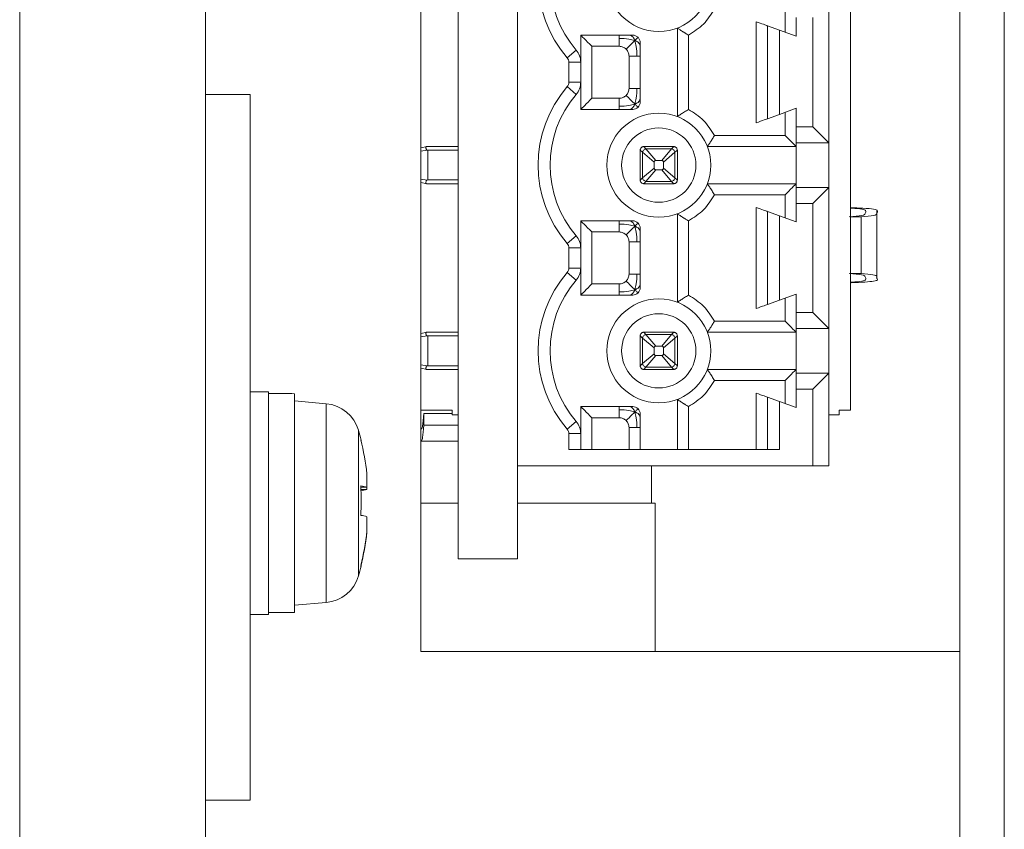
# Model space of a CAD drawing. Header units: millimetres. Extents: x 0 to 594, y 0 to 420.
# Tile 2 of 14: x 144 to 171, y 220 to 242. Entities that reach past the tile are written whole.
import ezdxf

# ---------------------------------------------------------------- set-up
doc = ezdxf.new("R2010")
doc.units = ezdxf.units.MM

msp = doc.modelspace()

# ---------------------------------------------------------------- linework, layer by layer
at = {"color": 7, "linetype": 'Continuous', "lineweight": 15}
for p, q in [((170.6977, 271.9678), (170.6977, 193.9678)), ((154.9977, 261.9678), (154.9977, 224.9678)), ((166.5565, 261.9678), (166.5565, 231.4678)), ((169.4977, 224.9678), (169.4977, 261.9678)), ((155.9977, 259.9678), (155.9977, 227.4678)), ((157.5977, 229.9678), (157.5977, 256.1678)), ((144.1977, 254.9678), (144.1977, 218.5678)), ((149.1977, 254.9678), (149.1977, 218.5678)), ((164.7977, 241.647), (164.7977, 242.2678)), ((165.9727, 242.4678), (165.9727, 238.6678)), ((165.0977, 242.0391), (165.0977, 241.5378)), ((165.5439, 242.0391), (165.5439, 239.0965)), ((161.8977, 239.3754), (161.8977, 241.7601)), ((164.0227, 239.2065), (164.0227, 241.929)), ((164.3227, 241.8198), (164.3227, 239.3157)), ((164.6442, 241.7028), (164.3227, 241.8198)), ((164.6442, 241.7028), (164.6442, 239.4327)), ((165.0977, 241.5378), (164.6442, 241.7028)), ((159.2977, 241.5678), (160.6977, 241.5678)), ((159.2977, 240.8383), (159.2977, 241.5678)), ((160.331, 241.4799), (160.331, 241.2678)), ((162.1977, 241.5678), (162.1977, 239.5678)), ((159.1772, 241.1638), (158.9331, 240.9545)), ((160.331, 241.2678), (159.5977, 241.2678)), ((159.5977, 241.2678), (159.5977, 239.8678)), ((160.8977, 241.3678), (160.8977, 239.7678)), ((160.5977, 240.1344), (160.5977, 241.0011)), ((160.5977, 241.0011), (160.8098, 241.0011)), ((160.8098, 241.0011), (160.8977, 241.0011)), ((158.9761, 240.2973), (158.9761, 240.8383)), ((158.9761, 240.8383), (159.2977, 240.8383)), ((159.2977, 240.2973), (159.2977, 240.8383)), ((158.9331, 240.1811), (159.1772, 239.9718)), ((158.9761, 240.2973), (159.2977, 240.2973)), ((159.2977, 239.5678), (159.2977, 240.2973)), ((160.8098, 240.1344), (160.5977, 240.1344)), ((150.3977, 239.9678), (149.1977, 239.9678)), ((150.3977, 239.9678), (150.3977, 230.1667)), ((159.5977, 239.8678), (160.331, 239.8678)), ((160.331, 239.8678), (160.331, 239.6556)), ((160.6977, 239.5678), (159.2977, 239.5678)), ((164.6442, 239.4327), (165.0977, 239.5978)), ((165.0977, 239.5978), (165.0977, 239.0965)), ((164.3227, 239.3157), (164.6442, 239.4327)), ((164.7977, 238.8678), (164.7977, 239.4886)), ((165.0977, 239.0965), (165.5439, 239.0965)), ((165.0977, 239.0965), (165.0977, 238.6678)), ((165.5439, 239.0965), (165.9727, 238.6678)), ((162.8977, 238.8678), (164.7977, 238.8678)), ((155.163, 238.5676), (154.9977, 238.5363)), ((155.179, 238.5678), (155.163, 238.5676)), ((155.9977, 238.5678), (155.179, 238.5678)), ((160.9926, 238.5676), (160.9977, 238.5678)), ((160.9926, 238.5676), (161.0529, 238.5041)), ((161.7977, 238.5678), (160.9977, 238.5678)), ((161.3195, 238.1928), (161.0529, 238.5041)), ((161.0529, 238.5041), (161.7424, 238.5041)), ((161.7424, 238.5041), (161.4758, 238.1928)), ((161.8027, 238.5676), (161.7424, 238.5041)), ((161.7977, 238.5678), (161.8027, 238.5676)), ((162.7053, 238.5678), (165.0977, 238.5678)), ((165.0977, 238.6678), (165.9727, 238.6678)), ((165.0977, 238.6678), (165.0977, 237.4678)), ((165.9727, 238.6678), (165.9727, 237.4678)), ((155.163, 238.4728), (155.179, 238.4678)), ((155.179, 237.6678), (155.179, 238.4678)), ((160.8978, 238.4728), (160.8977, 238.4678)), ((160.8977, 237.6678), (160.8977, 238.4678)), ((160.9613, 238.4125), (160.8978, 238.4728)), ((161.2727, 238.1459), (160.9613, 238.4125)), ((160.9613, 237.723), (160.9613, 238.4125)), ((161.834, 238.4125), (161.5227, 238.1459)), ((161.8975, 238.4728), (161.834, 238.4125)), ((161.834, 238.4125), (161.834, 237.723)), ((161.8975, 238.4728), (161.8977, 238.4678)), ((161.8977, 237.6678), (161.8977, 238.4678)), ((161.2727, 237.9896), (160.9613, 237.723)), ((161.2727, 238.1459), (161.2727, 237.9896)), ((161.4758, 238.1928), (161.3195, 238.1928)), ((161.5227, 238.1459), (161.5227, 237.9896)), ((161.5227, 237.9896), (161.834, 237.723)), ((160.9613, 237.723), (160.8978, 237.6627)), ((161.0529, 237.6314), (161.3195, 237.9428)), ((161.3195, 237.9428), (161.4758, 237.9428)), ((161.4758, 237.9428), (161.7424, 237.6314)), ((161.834, 237.723), (161.8975, 237.6627)), ((155.163, 237.5679), (154.9977, 237.5993)), ((155.179, 237.6678), (155.163, 237.6627)), ((155.163, 237.5679), (155.179, 237.5678)), ((155.179, 237.5678), (155.9977, 237.5678)), ((160.8978, 237.6627), (160.8977, 237.6678)), ((161.0529, 237.6314), (160.9926, 237.5679)), ((160.9926, 237.5679), (160.9977, 237.5678)), ((160.9977, 237.5678), (161.7977, 237.5678)), ((161.7424, 237.6314), (161.0529, 237.6314)), ((161.8027, 237.5679), (161.7424, 237.6314)), ((161.8027, 237.5679), (161.7977, 237.5678)), ((161.8977, 237.6678), (161.8975, 237.6627)), ((165.0977, 237.5678), (162.7053, 237.5678)), ((165.9727, 237.4678), (165.0977, 237.4678)), ((165.0977, 237.4678), (165.0977, 237.0391)), ((165.9727, 237.4678), (165.5439, 237.0391)), ((165.9727, 237.4678), (165.9727, 233.6678)), ((164.7977, 237.2678), (162.8977, 237.2678)), ((164.7977, 236.647), (164.7977, 237.2678)), ((164.0227, 234.2065), (164.0227, 236.929)), ((165.0977, 237.0391), (165.0977, 236.5378)), ((165.5439, 237.0391), (165.0977, 237.0391)), ((165.5439, 237.0391), (165.5439, 234.0965)), ((161.8977, 234.3754), (161.8977, 236.7601)), ((164.3227, 236.8198), (164.3227, 234.3157)), ((164.6442, 236.7028), (164.3227, 236.8198)), ((164.6442, 236.7028), (164.6442, 234.4327)), ((165.0977, 236.5378), (164.6442, 236.7028)), ((166.8426, 236.6748), (166.5565, 236.6748)), ((166.8426, 236.6748), (166.8426, 235.1508)), ((167.2639, 235.0085), (167.2639, 236.8279)), ((159.2977, 236.5678), (160.6977, 236.5678)), ((159.2977, 235.8383), (159.2977, 236.5678)), ((160.331, 236.4799), (160.331, 236.2678)), ((162.1977, 236.5678), (162.1977, 234.5678)), ((159.1772, 236.1638), (158.9331, 235.9545)), ((160.331, 236.2678), (159.5977, 236.2678)), ((159.5977, 236.2678), (159.5977, 234.8678)), ((160.8977, 236.3678), (160.8977, 234.7678)), ((160.5977, 235.1344), (160.5977, 236.0011)), ((160.5977, 236.0011), (160.8098, 236.0011)), ((160.8098, 236.0011), (160.8977, 236.0011)), ((158.9761, 235.2973), (158.9761, 235.8383)), ((158.9761, 235.8383), (159.2977, 235.8383)), ((159.2977, 235.2973), (159.2977, 235.8383)), ((158.9331, 235.1811), (159.1772, 234.9718)), ((158.9761, 235.2973), (159.2977, 235.2973)), ((159.2977, 234.5678), (159.2977, 235.2973)), ((160.8098, 235.1344), (160.5977, 235.1344)), ((166.5565, 235.1508), (166.8426, 235.1508)), ((159.5977, 234.8678), (160.331, 234.8678)), ((160.331, 234.8678), (160.331, 234.6556)), ((160.6977, 234.5678), (159.2977, 234.5678)), ((164.6442, 234.4327), (165.0977, 234.5978)), ((165.0977, 234.5978), (165.0977, 234.0965)), ((164.3227, 234.3157), (164.6442, 234.4327)), ((164.7977, 233.8678), (164.7977, 234.4886)), ((165.0977, 234.0965), (165.5439, 234.0965)), ((165.0977, 233.6678), (165.0977, 234.0965)), ((165.5439, 234.0965), (165.9727, 233.6678)), ((162.8977, 233.8678), (164.7977, 233.8678)), ((155.163, 233.5676), (154.9977, 233.5363)), ((155.179, 233.5678), (155.163, 233.5676)), ((155.163, 233.4728), (155.179, 233.4678)), ((155.9977, 233.5678), (155.179, 233.5678)), ((155.179, 232.6678), (155.179, 233.4678)), ((160.8978, 233.4728), (160.8977, 233.4678)), ((160.8977, 232.6678), (160.8977, 233.4678)), ((160.9613, 233.4125), (160.8978, 233.4728)), ((160.9926, 233.5676), (160.9977, 233.5678)), ((160.9926, 233.5676), (161.0529, 233.5041)), ((161.7977, 233.5678), (160.9977, 233.5678)), ((161.3195, 233.1928), (161.0529, 233.5041)), ((161.0529, 233.5041), (161.7424, 233.5041)), ((161.7424, 233.5041), (161.4758, 233.1928)), ((161.8027, 233.5676), (161.7424, 233.5041)), ((161.7977, 233.5678), (161.8027, 233.5676)), ((161.8975, 233.4728), (161.834, 233.4125)), ((161.8975, 233.4728), (161.8977, 233.4678)), ((161.8977, 232.6678), (161.8977, 233.4678)), ((165.0977, 233.5678), (162.7053, 233.5678)), ((165.0977, 233.6678), (165.9727, 233.6678)), ((165.0977, 233.6678), (165.0977, 232.4678)), ((165.9727, 233.6678), (165.9727, 232.4678)), ((161.2727, 233.1459), (160.9613, 233.4125)), ((160.9613, 232.723), (160.9613, 233.4125)), ((161.834, 233.4125), (161.5227, 233.1459)), ((161.834, 233.4125), (161.834, 232.723)), ((161.2727, 232.9896), (160.9613, 232.723)), ((161.0529, 232.6314), (161.3195, 232.9428)), ((161.2727, 233.1459), (161.2727, 232.9896)), ((161.4758, 233.1928), (161.3195, 233.1928)), ((161.3195, 232.9428), (161.4758, 232.9428)), ((161.4758, 232.9428), (161.7424, 232.6314)), ((161.5227, 233.1459), (161.5227, 232.9896)), ((161.5227, 232.9896), (161.834, 232.723)), ((160.9613, 232.723), (160.8978, 232.6627)), ((161.834, 232.723), (161.8975, 232.6627)), ((155.163, 232.5679), (154.9977, 232.5993)), ((155.179, 232.6678), (155.163, 232.6627)), ((155.163, 232.5679), (155.179, 232.5678)), ((155.179, 232.5678), (155.9977, 232.5678)), ((160.8978, 232.6627), (160.8977, 232.6678)), ((161.0529, 232.6314), (160.9926, 232.5679)), ((160.9926, 232.5679), (160.9977, 232.5678)), ((160.9977, 232.5678), (161.7977, 232.5678)), ((161.7424, 232.6314), (161.0529, 232.6314)), ((161.8027, 232.5679), (161.7424, 232.6314)), ((161.8027, 232.5679), (161.7977, 232.5678)), ((161.8977, 232.6678), (161.8975, 232.6627)), ((165.0977, 232.5678), (162.7053, 232.5678)), ((165.9727, 232.4678), (165.0977, 232.4678)), ((165.0977, 232.4678), (165.0977, 232.0391)), ((165.9727, 232.4678), (165.5439, 232.0391)), ((165.9727, 229.9678), (165.9727, 232.4678)), ((164.7977, 232.2678), (162.8977, 232.2678)), ((164.7977, 231.647), (164.7977, 232.2678)), ((150.8977, 231.9678), (150.3977, 231.9678)), ((150.8977, 231.9678), (150.8977, 225.9678)), ((151.284, 231.9178), (150.8977, 231.9178)), ((151.5977, 231.9121), (151.5977, 226.0178)), ((164.0227, 230.4078), (164.0227, 231.929)), ((165.0977, 232.0391), (165.0977, 231.5378)), ((165.0977, 232.0391), (165.5439, 232.0391)), ((165.5439, 229.9678), (165.5439, 232.0391)), ((152.4449, 231.6436), (151.5977, 231.7178)), ((161.8977, 231.7601), (161.8977, 230.4078)), ((164.3227, 231.8198), (164.3227, 230.4078)), ((164.6442, 231.7028), (164.3227, 231.8198)), ((164.6442, 231.7028), (164.6442, 230.4078)), ((165.0977, 231.5378), (164.6442, 231.7028)), ((155.8377, 231.4678), (154.9977, 231.4678)), ((155.8377, 231.3823), (155.0757, 231.3823)), ((155.0757, 231.3823), (155.0757, 231.0648)), ((155.8377, 231.4678), (155.8377, 231.3408)), ((159.2977, 231.5678), (160.6977, 231.5678)), ((159.2977, 230.8383), (159.2977, 231.5678)), ((160.331, 231.5678), (160.331, 231.4799)), ((160.331, 231.4799), (160.331, 231.2678)), ((160.8977, 230.4078), (160.8977, 231.3678)), ((162.1977, 231.5678), (162.1977, 230.4078)), ((166.2517, 231.3408), (166.2517, 231.4678)), ((166.4295, 231.4678), (166.2517, 231.4678)), ((166.5565, 231.4678), (166.4295, 231.4678)), ((155.9977, 231.3408), (155.8377, 231.3408)), ((159.1772, 231.1638), (158.9331, 230.9544)), ((160.331, 231.2678), (159.5977, 231.2678)), ((159.5977, 231.2678), (159.5977, 230.4078)), ((166.2517, 231.3408), (165.9727, 231.3408)), ((155.9977, 231.0648), (155.0757, 231.0648)), ((158.9761, 230.4078), (158.9761, 230.8383)), ((158.9761, 230.8383), (159.2977, 230.8383)), ((159.2977, 230.4078), (159.2977, 230.8383)), ((160.5977, 230.4078), (160.5977, 231.0011)), ((160.5977, 231.0011), (160.8098, 231.0011)), ((160.8098, 231.0011), (160.8977, 231.0011)), ((154.9977, 230.6337), (155.9977, 230.6337)), ((164.6442, 230.4078), (158.9761, 230.4078)), ((150.3977, 230.1667), (150.3977, 227.7688)), ((157.5977, 229.9678), (157.5977, 227.4678)), ((157.5977, 229.9678), (165.5439, 229.9678)), ((161.1977, 229.9678), (161.1977, 228.9678)), ((165.5439, 229.9678), (165.9727, 229.9678)), ((153.5437, 229.7542), (153.5437, 229.3932)), ((153.3788, 229.3927), (153.5437, 229.3932)), ((153.5437, 229.3338), (153.3788, 229.3343)), ((153.5437, 229.3338), (153.5437, 229.3997)), ((155.9977, 228.9678), (154.9977, 228.9678)), ((161.2977, 228.9678), (157.5977, 228.9678)), ((161.2977, 228.9678), (161.2977, 224.9678)), ((153.5437, 228.6017), (153.5437, 228.2118)), ((153.5437, 228.1814), (153.5437, 228.2118)), ((150.3977, 227.7688), (150.3977, 220.9678)), ((157.5977, 227.4678), (155.9977, 227.4678)), ((151.5977, 226.2178), (152.4449, 226.2919)), ((150.3977, 225.9678), (150.8977, 225.9678)), ((150.8977, 226.0178), (151.5977, 226.0178)), ((154.9977, 224.9678), (169.4977, 224.9678)), ((169.4977, 193.9678), (169.4977, 224.9678)), ((150.3977, 220.9678), (149.1977, 220.9678))]:
    msp.add_line(p, q, dxfattribs=at)
at = {"color": 8, "linetype": 'Continuous', "lineweight": 15}
for p, q in [((155.163, 238.4728), (154.9977, 238.4431)), ((155.9977, 238.4678), (155.179, 238.4678)), ((154.9977, 237.6925), (155.163, 237.6627)), ((155.9977, 237.6678), (155.179, 237.6678)), ((155.163, 233.4728), (154.9977, 233.4431)), ((155.9977, 233.4678), (155.179, 233.4678)), ((154.9977, 232.6925), (155.163, 232.6627)), ((155.9977, 232.6678), (155.179, 232.6678)), ((152.4449, 231.6436), (152.4449, 226.2919)), ((153.3178, 230.9274), (153.3178, 227.0081))]:
    msp.add_line(p, q, dxfattribs=at)
at = {"color": 7, "linetype": 'Continuous', "lineweight": 15, "flags": 128}
for points in [[(164.0227, 241.929), (164.0747, 241.9101), (164.1253, 241.8917), (164.1727, 241.8744), (164.2155, 241.8589), (164.2525, 241.8454), (164.2825, 241.8345), (164.3046, 241.8264), (164.3181, 241.8215), (164.3227, 241.8198)], [(159.5977, 241.2678), (159.5391, 241.3263), (159.4829, 241.3826), (159.431, 241.4344), (159.3855, 241.4799), (159.3482, 241.5172), (159.3205, 241.5449), (159.3034, 241.562), (159.2977, 241.5678)], [(159.2977, 239.5678), (159.3022, 239.5723), (159.3158, 239.5859), (159.3378, 239.608), (159.3678, 239.638), (159.4048, 239.6749), (159.4477, 239.7178), (159.4951, 239.7652), (159.5456, 239.8157), (159.5977, 239.8678)], [(164.3227, 239.3157), (164.3169, 239.3136), (164.2998, 239.3074), (164.2721, 239.2973), (164.2348, 239.2837), (164.1893, 239.2672), (164.1375, 239.2483), (164.0812, 239.2278), (164.0227, 239.2065)], [(165.0977, 238.5678), (165.0931, 238.5723), (165.0796, 238.5859), (165.0575, 238.608), (165.0275, 238.638), (164.9905, 238.6749), (164.9477, 238.7178), (164.9003, 238.7652), (164.8498, 238.8157), (164.7977, 238.8678)], [(165.0977, 237.5678), (165.0931, 237.5632), (165.0796, 237.5497), (165.0575, 237.5276), (165.0275, 237.4976), (164.9905, 237.4606), (164.9477, 237.4178), (164.9003, 237.3704), (164.8498, 237.3199), (164.7977, 237.2678)], [(164.0227, 236.929), (164.0747, 236.9101), (164.1253, 236.8917), (164.1727, 236.8744), (164.2155, 236.8589), (164.2525, 236.8454), (164.2825, 236.8345), (164.3046, 236.8264), (164.3181, 236.8215), (164.3227, 236.8198)], [(159.5977, 236.2678), (159.5391, 236.3263), (159.4829, 236.3826), (159.431, 236.4344), (159.3855, 236.4799), (159.3482, 236.5172), (159.3205, 236.5449), (159.3034, 236.562), (159.2977, 236.5678)], [(159.2977, 234.5678), (159.3022, 234.5723), (159.3158, 234.5859), (159.3378, 234.608), (159.3678, 234.638), (159.4048, 234.6749), (159.4477, 234.7178), (159.4951, 234.7652), (159.5456, 234.8157), (159.5977, 234.8678)], [(164.3227, 234.3157), (164.3169, 234.3136), (164.2998, 234.3074), (164.2721, 234.2973), (164.2348, 234.2837), (164.1893, 234.2672), (164.1375, 234.2483), (164.0812, 234.2278), (164.0227, 234.2065)], [(164.7977, 233.8678), (164.8562, 233.8092), (164.9125, 233.753), (164.9643, 233.7011), (165.0098, 233.6556), (165.0471, 233.6183), (165.0748, 233.5906), (165.0919, 233.5735), (165.0977, 233.5678)], [(165.0977, 232.5678), (165.0919, 232.562), (165.0748, 232.5449), (165.0471, 232.5172), (165.0098, 232.4799), (164.9643, 232.4344), (164.9125, 232.3826), (164.8562, 232.3263), (164.7977, 232.2678)], [(164.0227, 231.929), (164.0812, 231.9077), (164.1375, 231.8873), (164.1893, 231.8684), (164.2348, 231.8518), (164.2721, 231.8383), (164.2998, 231.8282), (164.3169, 231.8219), (164.3227, 231.8198)], [(159.2977, 231.5678), (159.3022, 231.5632), (159.3158, 231.5497), (159.3378, 231.5276), (159.3678, 231.4976), (159.4048, 231.4606), (159.4477, 231.4178), (159.4951, 231.3704), (159.5456, 231.3199), (159.5977, 231.2678)], [(153.3844, 230.65), (153.3865, 230.6536), (153.3884, 230.6584), (153.3891, 230.6625), (153.3884, 230.666), (153.3865, 230.6689), (153.3833, 230.6711), (153.3788, 230.6726)]]:
    msp.add_lwpolyline(points, dxfattribs=at)
at = {"color": 7, "linetype": 'Continuous', "lineweight": 15}
for centre, radius in [((161.3977, 243.0678), 1.4), ((161.3977, 238.0678), 1.4), ((161.3977, 238.0678), 1), ((161.3977, 233.0678), 1.4), ((161.3977, 233.0678), 1)]:
    msp.add_circle(centre, radius, dxfattribs=at)
for centre, radius, start, end in [((161.3977, 243.0678), 3.2465, 139.38704, 220.61296), ((161.3977, 243.0678), 2.925, 139.38704, 220.61296), ((160.6977, 241.3678), 0.2, 0, 90), ((158.7977, 240.8383), 0.5, 0, 40.61296), ((158.7977, 240.8383), 0.1785, 0, 40.61296), ((161.3977, 238.0678), 3.2465, 139.38704, 220.61296), ((158.7977, 240.2973), 0.1785, 319.38704, 0), ((158.7977, 240.2973), 0.5, 319.38704, 0), ((161.3977, 238.0678), 2.925, 139.38704, 220.61296), ((160.6977, 239.7678), 0.2, 270, 0), ((160.6977, 236.3678), 0.2, 0, 90), ((158.7977, 235.8383), 0.5, 0, 40.61296), ((158.7977, 235.8383), 0.1785, 0, 40.61296), ((161.3977, 233.0678), 3.2465, 139.38704, 220.61296), ((158.7977, 235.2973), 0.1785, 319.38704, 0), ((158.7977, 235.2973), 0.5, 319.38704, 0), ((161.3977, 233.0678), 2.925, 139.38704, 220.61296), ((160.6977, 234.7678), 0.2, 270, 0), ((152.3578, 230.6475), 1, 16.25703, 85), ((160.6977, 231.3678), 0.2, 0, 90), ((158.7977, 230.8383), 0.5, 0, 40.61296), ((146.5977, 228.9678), 7, 14.031, 16.25703), ((158.7977, 230.8383), 0.1785, 0, 40.61296), ((146.6042, 228.9823), 6.9823, 6.34688, 14.00977), ((153.2433, 228.394), 1.0433, 73.26548, 82.5367), ((145.765, 229.0328), 7.6241, 357.02489, 2.97511), ((153.2433, 230.3331), 1.0435, 277.46414, 286.73368), ((153.2433, 227.6024), 1.0435, 73.26632, 82.53586), ((146.6042, 228.9837), 6.9823, 345.99023, 353.65312), ((146.6042, 228.9532), 6.9823, 345.99023, 353.65312), ((146.5977, 228.9678), 7, 343.74297, 345.969), ((153.3594, 227.2713), 0.0294, 358.76084, 48.74854), ((152.3578, 227.2881), 1, 275, 343.74297)]:
    msp.add_arc(centre, radius, start, end, dxfattribs=at)
msp.add_ellipse((150.8977, 228.9678), major_axis=(5.106, 0.3329), ratio=0.574064, start_param=1.3959555, end_param=1.4577085, dxfattribs=at)
for points, knots in [([(162.8977, 242.2678), (162.807, 242.1251), (162.6258, 241.8397), (162.3404, 241.6584), (162.1977, 241.5678)], [0, 0, 0, 0, 0.5000015, 1, 1, 1, 1]), ([(162.1977, 241.5678), (162.1703, 241.5842), (162.1359, 241.6049), (162.1012, 241.6266), (162.0923, 241.6323), (162.0899, 241.6339), (162.0892, 241.6343), (162.0891, 241.6344), (162.0891, 241.6344), (162.0891, 241.6344), (162.089, 241.6345), (162.0889, 241.6345), (162.0886, 241.6347), (162.088, 241.6351), (162.0869, 241.6358), (162.0847, 241.6371), (162.0804, 241.6398), (162.0721, 241.6451), (162.0562, 241.6551), (162.0282, 241.673), (161.9896, 241.6982), (161.9498, 241.7244), (161.9194, 241.7447), (161.901, 241.7576), (161.8988, 241.7593), (161.8977, 241.7601)], [0, 0, 0, 0, 0.1857253, 0.2335141, 0.2460727, 0.2505509, 0.2510952, 0.2511301, 0.2511672, 0.2512388, 0.2513821, 0.2516687, 0.252244, 0.2533929, 0.2556692, 0.2602151, 0.2692633, 0.2870916, 0.3217563, 0.3871393, 0.5021872, 0.6405245, 0.7686322, 0.8878809, 1, 1, 1, 1]), ([(160.331, 241.5678), (160.331, 241.5667), (160.331, 241.5644), (160.331, 241.5465), (160.331, 241.5192), (160.331, 241.493), (160.331, 241.4799)], [0, 0, 0, 0, 0.2499911, 0.4999932, 0.7500016, 1, 1, 1, 1]), ([(160.331, 241.4799), (160.4201, 241.4784), (160.5659, 241.4758), (160.7014, 241.4386), (160.7541, 241.4242)], [0, 0, 0, 0, 0.61144414, 1, 1, 1, 1]), ([(160.7541, 241.4242), (160.7391, 241.4092), (160.7051, 241.3752), (160.6254, 241.2955), (160.56, 241.2301), (160.5196, 241.1897)], [0, 0, 0, 0, 0.2299782, 0.5234728, 1, 1, 1, 1]), ([(160.606, 241.5678), (160.6253, 241.5641), (160.6628, 241.557), (160.7128, 241.5109), (160.7393, 241.4553), (160.7541, 241.4242)], [0, 0, 0, 0, 0.3186571, 0.618344, 1, 1, 1, 1]), ([(160.8391, 241.5092), (160.8347, 241.5048), (160.8279, 241.498), (160.7736, 241.4437), (160.7541, 241.4242)], [0, 0, 0, 0, 0.63991558, 1, 1, 1, 1]), ([(160.8977, 241.2761), (160.894, 241.2954), (160.8869, 241.3329), (160.8408, 241.383), (160.7852, 241.4094), (160.7541, 241.4242)], [0, 0, 0, 0, 0.3186764, 0.6183546, 1, 1, 1, 1]), ([(160.7541, 241.4242), (160.7685, 241.3715), (160.8057, 241.236), (160.8082, 241.0902), (160.8098, 241.0011)], [0, 0, 0, 0, 0.38854285, 1, 1, 1, 1]), ([(160.5196, 241.1897), (160.4921, 241.2123), (160.4373, 241.2576), (160.3664, 241.2644), (160.331, 241.2678)], [0, 0, 0, 0, 0.5000031, 1, 1, 1, 1]), ([(160.5977, 241.0011), (160.5943, 241.0365), (160.5875, 241.1074), (160.5422, 241.1622), (160.5196, 241.1897)], [0, 0, 0, 0, 0.4999989, 1, 1, 1, 1]), ([(160.5196, 239.9459), (160.5422, 239.9733), (160.5875, 240.0282), (160.5943, 240.099), (160.5977, 240.1344)], [0, 0, 0, 0, 0.5000055, 1, 1, 1, 1]), ([(160.8098, 240.1344), (160.8082, 240.0453), (160.8057, 239.8995), (160.7685, 239.764), (160.7541, 239.7114)], [0, 0, 0, 0, 0.61145715, 1, 1, 1, 1]), ([(160.8977, 240.1344), (160.8965, 240.1344), (160.8943, 240.1344), (160.8764, 240.1344), (160.8491, 240.1344), (160.8229, 240.1344), (160.8098, 240.1344)], [0, 0, 0, 0, 0.2499883, 0.4999754, 0.7499951, 1, 1, 1, 1]), ([(160.5196, 239.9459), (160.4921, 239.9232), (160.4373, 239.8779), (160.3664, 239.8711), (160.331, 239.8678)], [0, 0, 0, 0, 0.5000056, 1, 1, 1, 1]), ([(160.7541, 239.7114), (160.7391, 239.7263), (160.7051, 239.7603), (160.6254, 239.84), (160.56, 239.9054), (160.5196, 239.9459)], [0, 0, 0, 0, 0.2299774, 0.5234709, 1, 1, 1, 1]), ([(160.8977, 239.8594), (160.894, 239.8401), (160.8869, 239.8026), (160.8408, 239.7526), (160.7852, 239.7262), (160.7541, 239.7114)], [0, 0, 0, 0, 0.318679, 0.6183533, 1, 1, 1, 1]), ([(160.7541, 239.7114), (160.7014, 239.6969), (160.5659, 239.6597), (160.4201, 239.6572), (160.331, 239.6556)], [0, 0, 0, 0, 0.38855586, 1, 1, 1, 1]), ([(160.331, 239.6556), (160.331, 239.6425), (160.331, 239.6163), (160.331, 239.5891), (160.331, 239.5711), (160.331, 239.5689), (160.331, 239.5678)], [0, 0, 0, 0, 0.24999842, 0.5000068, 0.75000889, 1, 1, 1, 1]), ([(160.606, 239.5678), (160.6253, 239.5714), (160.6628, 239.5786), (160.7128, 239.6246), (160.7393, 239.6802), (160.7541, 239.7114)], [0, 0, 0, 0, 0.3186571, 0.618344, 1, 1, 1, 1]), ([(160.8391, 239.6264), (160.8347, 239.6307), (160.8279, 239.6375), (160.7736, 239.6918), (160.7541, 239.7114)], [0, 0, 0, 0, 0.63991558, 1, 1, 1, 1]), ([(162.1977, 239.5678), (162.1608, 239.5454), (162.0871, 239.5006), (162.0037, 239.4466), (161.9498, 239.4111), (161.9194, 239.3909), (161.901, 239.378), (161.8987, 239.3763), (161.8977, 239.3754)], [0, 0, 0, 0, 0.250902, 0.5013418, 0.6399095, 0.7682161, 0.8876759, 1, 1, 1, 1]), ([(162.1977, 239.5678), (162.3404, 239.4771), (162.6258, 239.2959), (162.807, 239.0105), (162.8977, 238.8678)], [0, 0, 0, 0, 0.4999993, 1, 1, 1, 1]), ([(162.7053, 238.5678), (162.7062, 238.5689), (162.7079, 238.5711), (162.7208, 238.5895), (162.741, 238.6199), (162.7672, 238.6598), (162.7924, 238.6983), (162.8103, 238.7263), (162.8203, 238.7422), (162.8256, 238.7506), (162.8283, 238.7549), (162.8297, 238.757), (162.8304, 238.7581), (162.8307, 238.7587), (162.8309, 238.759), (162.831, 238.7591), (162.831, 238.7592), (162.8311, 238.7592), (162.831, 238.7592), (162.8312, 238.7593), (162.8314, 238.7601), (162.8333, 238.7624), (162.8386, 238.7715), (162.861, 238.8057), (162.8814, 238.8403), (162.8977, 238.8678)], [0, 0, 0, 0, 0.1121188, 0.2313681, 0.3594767, 0.4978023, 0.61285, 0.6782462, 0.7129119, 0.7307383, 0.7397749, 0.7443219, 0.7466058, 0.7477507, 0.7483261, 0.7486097, 0.7487463, 0.748831, 0.7488633, 0.7489049, 0.7494635, 0.753947, 0.7665242, 0.8143304, 1, 1, 1, 1]), ([(155.163, 238.4728), (155.1595, 238.4743), (155.1525, 238.4773), (155.1434, 238.4873), (155.1356, 238.5033), (155.1317, 238.5242), (155.1307, 238.5449), (155.1335, 238.5584), (155.1397, 238.5648), (155.1482, 238.5671), (155.1566, 238.5675), (155.1619, 238.5676), (155.163, 238.5676)], [0, 0, 0, 0, 0.0667233, 0.1334472, 0.2336598, 0.3837173, 0.5425801, 0.7126515, 0.8239585, 0.901062, 0.9787825, 1, 1, 1, 1]), ([(160.9926, 238.5676), (160.9911, 238.5676), (160.9881, 238.5674), (160.9782, 238.5661), (160.9625, 238.5621), (160.9424, 238.5524), (160.9217, 238.5348), (160.9077, 238.5137), (160.9009, 238.4944), (160.8985, 238.4821), (160.8979, 238.4755), (160.8978, 238.4735), (160.8978, 238.4728)], [0, 0, 0, 0, 0.06757851, 0.13509254, 0.2316271, 0.37675953, 0.52909169, 0.70472009, 0.81647198, 0.89898635, 0.96519671, 1, 1, 1, 1]), ([(161.0529, 238.5041), (161.0421, 238.5018), (161.0196, 238.497), (160.9902, 238.4753), (160.9685, 238.4458), (160.9637, 238.4234), (160.9613, 238.4125)], [0, 0, 0, 0, 0.2416629, 0.5000193, 0.7583635, 1, 1, 1, 1]), ([(161.7424, 238.5041), (161.7532, 238.5018), (161.7757, 238.497), (161.8052, 238.4753), (161.8268, 238.4458), (161.8317, 238.4234), (161.834, 238.4125)], [0, 0, 0, 0, 0.2416664, 0.5000266, 0.7583659, 1, 1, 1, 1]), ([(161.8975, 238.4728), (161.8974, 238.4743), (161.8973, 238.4773), (161.896, 238.4873), (161.8919, 238.5033), (161.8816, 238.5242), (161.8634, 238.5449), (161.8421, 238.5584), (161.8235, 238.5648), (161.8109, 238.5671), (161.805, 238.5675), (161.8031, 238.5676), (161.8027, 238.5676)], [0, 0, 0, 0, 0.066775, 0.1334914, 0.2336817, 0.3837501, 0.5425478, 0.712603, 0.8239085, 0.9010537, 0.9787612, 1, 1, 1, 1]), ([(161.3195, 238.1928), (161.3141, 238.1923), (161.3032, 238.1913), (161.2889, 238.1832), (161.2787, 238.1713), (161.2734, 238.1582), (161.2729, 238.1496), (161.2727, 238.1459)], [0, 0, 0, 0, 0.2204945, 0.4413427, 0.6485573, 0.8507936, 1, 1, 1, 1]), ([(161.2727, 237.9896), (161.2731, 237.9842), (161.2741, 237.9733), (161.2822, 237.959), (161.2942, 237.9488), (161.3072, 237.9435), (161.3158, 237.943), (161.3195, 237.9428)], [0, 0, 0, 0, 0.22030219, 0.44126543, 0.64848306, 0.85067159, 1, 1, 1, 1]), ([(161.5227, 238.1459), (161.5222, 238.1514), (161.5212, 238.1623), (161.5131, 238.1765), (161.5012, 238.1868), (161.4881, 238.192), (161.4795, 238.1925), (161.4758, 238.1928)], [0, 0, 0, 0, 0.2202821, 0.4412503, 0.6484725, 0.8506656, 1, 1, 1, 1]), ([(161.5227, 237.9896), (161.5222, 237.9842), (161.5212, 237.9733), (161.5131, 237.959), (161.5012, 237.9488), (161.4881, 237.9435), (161.4795, 237.943), (161.4758, 237.9428)], [0, 0, 0, 0, 0.22030219, 0.44126543, 0.64848306, 0.85067159, 1, 1, 1, 1]), ([(161.0529, 237.6314), (161.0421, 237.6338), (161.0196, 237.6386), (160.9902, 237.6603), (160.9685, 237.6897), (160.9637, 237.7122), (160.9613, 237.723)], [0, 0, 0, 0, 0.2416638, 0.5000212, 0.7583685, 1, 1, 1, 1]), ([(161.834, 237.723), (161.8317, 237.7122), (161.8268, 237.6897), (161.8052, 237.6603), (161.7757, 237.6386), (161.7532, 237.6338), (161.7424, 237.6314)], [0, 0, 0, 0, 0.2416444, 0.4999815, 0.7583416, 1, 1, 1, 1]), ([(155.163, 237.6627), (155.1595, 237.6612), (155.1525, 237.6582), (155.1434, 237.6482), (155.1356, 237.6323), (155.1317, 237.6113), (155.1307, 237.5907), (155.1335, 237.5771), (155.1397, 237.5708), (155.1482, 237.5685), (155.1566, 237.568), (155.1619, 237.5679), (155.163, 237.5679)], [0, 0, 0, 0, 0.0667228, 0.1334542, 0.2336661, 0.3837227, 0.5425843, 0.7126547, 0.823961, 0.9010623, 0.9787828, 1, 1, 1, 1]), ([(160.9926, 237.5679), (160.9911, 237.568), (160.9881, 237.5682), (160.9782, 237.5695), (160.9625, 237.5735), (160.9424, 237.5832), (160.9217, 237.6007), (160.9077, 237.6218), (160.9009, 237.6411), (160.8985, 237.6535), (160.8979, 237.66), (160.8978, 237.662), (160.8978, 237.6627)], [0, 0, 0, 0, 0.067578, 0.1351066, 0.2316404, 0.376767, 0.529098, 0.7047249, 0.8164759, 0.8989896, 0.9651928, 1, 1, 1, 1]), ([(161.8975, 237.6627), (161.8974, 237.6612), (161.8973, 237.6582), (161.896, 237.6482), (161.8919, 237.6323), (161.8816, 237.6113), (161.8634, 237.5907), (161.8421, 237.5771), (161.8235, 237.5708), (161.8109, 237.5685), (161.805, 237.568), (161.8031, 237.5679), (161.8027, 237.5679)], [0, 0, 0, 0, 0.0667746, 0.1334985, 0.2336883, 0.3837463, 0.5425514, 0.7126058, 0.8239107, 0.9010538, 0.9787615, 1, 1, 1, 1]), ([(162.8977, 237.2678), (162.8753, 237.3046), (162.8305, 237.3783), (162.7765, 237.4617), (162.741, 237.5156), (162.7208, 237.546), (162.7079, 237.5644), (162.7062, 237.5667), (162.7053, 237.5678)], [0, 0, 0, 0, 0.2509034, 0.5013452, 0.6398978, 0.768221, 0.8876751, 1, 1, 1, 1]), ([(162.8977, 237.2678), (162.807, 237.1251), (162.6258, 236.8397), (162.3404, 236.6584), (162.1977, 236.5678)], [0, 0, 0, 0, 0.5000015, 1, 1, 1, 1]), ([(166.5565, 236.9103), (166.5608, 236.9101), (166.7197, 236.9035), (166.907, 236.8812), (167.0029, 236.8308), (166.9392, 236.7737), (166.9474, 236.7136), (166.6561, 236.6868), (166.5251, 236.6748)], [0, 0, 0, 0, 0.0034886, 0.1267216, 0.2772781, 0.6302654, 0.8335681, 1, 1, 1, 1]), ([(166.5565, 236.9235), (166.6734, 236.9192), (166.9537, 236.909), (167.2343, 236.8817), (167.3131, 236.8305), (167.2581, 236.7738), (167.2646, 236.7136), (166.9736, 236.6868), (166.8426, 236.6748)], [0, 0, 0, 0, 0.0813258, 0.1949319, 0.333729, 0.6591449, 0.8465679, 1, 1, 1, 1]), ([(162.1977, 236.5678), (162.1703, 236.5842), (162.1359, 236.6049), (162.1012, 236.6266), (162.0923, 236.6323), (162.0899, 236.6339), (162.0892, 236.6343), (162.0891, 236.6344), (162.0891, 236.6344), (162.0891, 236.6344), (162.089, 236.6345), (162.0889, 236.6345), (162.0886, 236.6347), (162.088, 236.6351), (162.0869, 236.6358), (162.0847, 236.6371), (162.0804, 236.6398), (162.0721, 236.6451), (162.0562, 236.6551), (162.0282, 236.673), (161.9896, 236.6982), (161.9498, 236.7244), (161.9194, 236.7447), (161.901, 236.7576), (161.8988, 236.7593), (161.8977, 236.7601)], [0, 0, 0, 0, 0.1857251, 0.2335158, 0.2460744, 0.2505507, 0.251095, 0.2511299, 0.251167, 0.2512386, 0.2513819, 0.2516685, 0.2522438, 0.2533945, 0.2556691, 0.2602167, 0.2692631, 0.2870913, 0.321756, 0.387139, 0.5021868, 0.6405254, 0.7686331, 0.887881, 1, 1, 1, 1]), ([(160.331, 236.5678), (160.331, 236.5667), (160.331, 236.5644), (160.331, 236.5465), (160.331, 236.5192), (160.331, 236.493), (160.331, 236.4799)], [0, 0, 0, 0, 0.24999088, 0.49999583, 0.75000103, 1, 1, 1, 1]), ([(160.331, 236.4799), (160.4201, 236.4784), (160.5659, 236.4758), (160.7014, 236.4386), (160.7541, 236.4242)], [0, 0, 0, 0, 0.6114442, 1, 1, 1, 1]), ([(160.7541, 236.4242), (160.7391, 236.4092), (160.7051, 236.3752), (160.6254, 236.2955), (160.56, 236.2301), (160.5196, 236.1897)], [0, 0, 0, 0, 0.2299752, 0.5234696, 1, 1, 1, 1]), ([(160.606, 236.5678), (160.6253, 236.5641), (160.6628, 236.557), (160.7128, 236.5109), (160.7393, 236.4553), (160.7541, 236.4242)], [0, 0, 0, 0, 0.3186571, 0.618344, 1, 1, 1, 1]), ([(160.8391, 236.5092), (160.8347, 236.5048), (160.8279, 236.498), (160.7736, 236.4437), (160.7541, 236.4242)], [0, 0, 0, 0, 0.6399141, 1, 1, 1, 1]), ([(160.8977, 236.2761), (160.894, 236.2954), (160.8869, 236.333), (160.8408, 236.383), (160.7852, 236.4094), (160.7541, 236.4242)], [0, 0, 0, 0, 0.3186797, 0.6183548, 1, 1, 1, 1]), ([(160.7541, 236.4242), (160.7685, 236.3715), (160.8057, 236.236), (160.8082, 236.0902), (160.8098, 236.0011)], [0, 0, 0, 0, 0.3885403, 1, 1, 1, 1]), ([(160.5196, 236.1897), (160.4921, 236.2123), (160.4373, 236.2576), (160.3664, 236.2644), (160.331, 236.2678)], [0, 0, 0, 0, 0.5000065, 1, 1, 1, 1]), ([(160.5977, 236.0011), (160.5943, 236.0365), (160.5875, 236.1074), (160.5422, 236.1622), (160.5196, 236.1897)], [0, 0, 0, 0, 0.4999945, 1, 1, 1, 1]), ([(160.5196, 234.9459), (160.5422, 234.9733), (160.5875, 235.0282), (160.5943, 235.099), (160.5977, 235.1344)], [0, 0, 0, 0, 0.5000055, 1, 1, 1, 1]), ([(160.8098, 235.1344), (160.8082, 235.0453), (160.8057, 234.8995), (160.7685, 234.764), (160.7541, 234.7114)], [0, 0, 0, 0, 0.6114597, 1, 1, 1, 1]), ([(160.8977, 235.1344), (160.8965, 235.1344), (160.8943, 235.1344), (160.8764, 235.1344), (160.8491, 235.1344), (160.8229, 235.1344), (160.8098, 235.1344)], [0, 0, 0, 0, 0.2499883, 0.4999754, 0.7499951, 1, 1, 1, 1]), ([(166.5565, 234.9153), (166.5608, 234.9155), (166.7197, 234.922), (166.907, 234.9443), (167.0029, 234.9947), (166.9392, 235.0519), (166.9474, 235.1119), (166.6561, 235.1387), (166.5251, 235.1508)], [0, 0, 0, 0, 0.0034886, 0.1267216, 0.2772781, 0.6302654, 0.8335681, 1, 1, 1, 1]), ([(166.8426, 235.1508), (166.9666, 235.1396), (167.1985, 235.1186), (167.2747, 235.0834), (167.2439, 235.0356), (167.321, 234.9885), (167.222, 234.9435), (166.9658, 234.9185), (166.7102, 234.906), (166.5617, 234.9011), (166.5565, 234.901)], [0, 0, 0, 0, 0.1433692, 0.2682094, 0.393878, 0.684994, 0.8026025, 0.8995752, 0.9964437, 1, 1, 1, 1]), ([(160.5196, 234.9459), (160.4921, 234.9232), (160.4373, 234.8779), (160.3664, 234.8711), (160.331, 234.8678)], [0, 0, 0, 0, 0.5000065, 1, 1, 1, 1]), ([(160.7541, 234.7114), (160.7391, 234.7263), (160.7051, 234.7603), (160.6254, 234.84), (160.56, 234.9054), (160.5196, 234.9459)], [0, 0, 0, 0, 0.2299752, 0.5234696, 1, 1, 1, 1]), ([(160.8977, 234.8594), (160.894, 234.8401), (160.8869, 234.8026), (160.8408, 234.7526), (160.7852, 234.7262), (160.7541, 234.7114)], [0, 0, 0, 0, 0.3186797, 0.6183548, 1, 1, 1, 1]), ([(160.7541, 234.7114), (160.7014, 234.6969), (160.5659, 234.6597), (160.4201, 234.6572), (160.331, 234.6556)], [0, 0, 0, 0, 0.3885558, 1, 1, 1, 1]), ([(160.331, 234.6556), (160.331, 234.6425), (160.331, 234.6163), (160.331, 234.5891), (160.331, 234.5711), (160.331, 234.5689), (160.331, 234.5678)], [0, 0, 0, 0, 0.24999897, 0.50000417, 0.75000912, 1, 1, 1, 1]), ([(160.606, 234.5678), (160.6253, 234.5714), (160.6628, 234.5786), (160.7128, 234.6246), (160.7393, 234.6802), (160.7541, 234.7114)], [0, 0, 0, 0, 0.3186571, 0.618344, 1, 1, 1, 1]), ([(160.8391, 234.6264), (160.8347, 234.6307), (160.8279, 234.6375), (160.7736, 234.6918), (160.7541, 234.7114)], [0, 0, 0, 0, 0.6399141, 1, 1, 1, 1]), ([(162.1977, 234.5678), (162.1608, 234.5454), (162.0871, 234.5006), (162.0037, 234.4466), (161.9498, 234.4111), (161.9194, 234.3909), (161.901, 234.378), (161.8987, 234.3763), (161.8977, 234.3754)], [0, 0, 0, 0, 0.2509018, 0.5013413, 0.6399103, 0.7682167, 0.8876757, 1, 1, 1, 1]), ([(162.1977, 234.5678), (162.3404, 234.4771), (162.6258, 234.2959), (162.807, 234.0105), (162.8977, 233.8678)], [0, 0, 0, 0, 0.4999985, 1, 1, 1, 1]), ([(162.7053, 233.5678), (162.7062, 233.5689), (162.7079, 233.5711), (162.7208, 233.5895), (162.741, 233.6199), (162.7672, 233.6598), (162.7924, 233.6983), (162.8103, 233.7263), (162.8203, 233.7422), (162.8256, 233.7506), (162.8283, 233.7549), (162.8297, 233.757), (162.8304, 233.7581), (162.8307, 233.7587), (162.8309, 233.759), (162.831, 233.7591), (162.831, 233.7592), (162.8311, 233.7592), (162.831, 233.7592), (162.8312, 233.7593), (162.8314, 233.7601), (162.8333, 233.7624), (162.8386, 233.7715), (162.861, 233.8057), (162.8814, 233.8403), (162.8977, 233.8678)], [0, 0, 0, 0, 0.1121187, 0.2313682, 0.3594787, 0.4978045, 0.6128525, 0.6782488, 0.7129145, 0.7307381, 0.7397776, 0.7443217, 0.7466085, 0.7477534, 0.7483259, 0.7486124, 0.7487459, 0.7488306, 0.748863, 0.7489046, 0.7494632, 0.7539467, 0.7665268, 0.8143331, 1, 1, 1, 1]), ([(155.163, 233.4728), (155.1595, 233.4743), (155.1525, 233.4773), (155.1434, 233.4873), (155.1356, 233.5033), (155.1317, 233.5242), (155.1307, 233.5449), (155.1335, 233.5584), (155.1397, 233.5648), (155.1482, 233.5671), (155.1566, 233.5675), (155.1619, 233.5676), (155.163, 233.5676)], [0, 0, 0, 0, 0.066729, 0.13345371, 0.23366741, 0.3837362, 0.54258621, 0.71265958, 0.82396782, 0.90107052, 0.97886456, 1, 1, 1, 1]), ([(160.9926, 233.5676), (160.9911, 233.5676), (160.9881, 233.5674), (160.9782, 233.5661), (160.9625, 233.5621), (160.9424, 233.5524), (160.9217, 233.5348), (160.9077, 233.5137), (160.9009, 233.4944), (160.8985, 233.4821), (160.8979, 233.4755), (160.8978, 233.4735), (160.8978, 233.4728)], [0, 0, 0, 0, 0.0675777, 0.1351061, 0.2316395, 0.3767657, 0.5291031, 0.7047178, 0.8164654, 0.8989753, 0.9652132, 1, 1, 1, 1]), ([(161.0529, 233.5041), (161.0421, 233.5018), (161.0196, 233.497), (160.9902, 233.4753), (160.9685, 233.4458), (160.9637, 233.4234), (160.9613, 233.4125)], [0, 0, 0, 0, 0.2416572, 0.5000113, 0.7583533, 1, 1, 1, 1]), ([(161.7424, 233.5041), (161.7532, 233.5018), (161.7757, 233.497), (161.8052, 233.4753), (161.8268, 233.4458), (161.8317, 233.4234), (161.834, 233.4125)], [0, 0, 0, 0, 0.2416638, 0.5000212, 0.7583685, 1, 1, 1, 1]), ([(161.8975, 233.4728), (161.8974, 233.4743), (161.8973, 233.4773), (161.896, 233.4873), (161.8919, 233.5033), (161.8816, 233.5242), (161.8634, 233.5449), (161.8421, 233.5584), (161.8235, 233.5648), (161.8109, 233.567), (161.805, 233.5675), (161.8031, 233.5676), (161.8027, 233.5676)], [0, 0, 0, 0, 0.0667801, 0.1335209, 0.2336815, 0.383745, 0.5425505, 0.7126061, 0.8239118, 0.9010555, 0.9787819, 1, 1, 1, 1]), ([(161.3195, 233.1928), (161.3141, 233.1923), (161.3032, 233.1913), (161.2889, 233.1832), (161.2787, 233.1713), (161.2734, 233.1582), (161.2729, 233.1496), (161.2727, 233.1459)], [0, 0, 0, 0, 0.2204882, 0.4413465, 0.6485592, 0.8507699, 1, 1, 1, 1]), ([(161.2727, 232.9896), (161.2731, 232.9842), (161.2741, 232.9733), (161.2822, 232.959), (161.2942, 232.9488), (161.3072, 232.9435), (161.3158, 232.943), (161.3195, 232.9428)], [0, 0, 0, 0, 0.2202821, 0.4412503, 0.6484725, 0.8506656, 1, 1, 1, 1]), ([(161.5227, 233.1459), (161.5222, 233.1514), (161.5212, 233.1623), (161.5131, 233.1765), (161.5012, 233.1868), (161.4881, 233.192), (161.4795, 233.1925), (161.4758, 233.1928)], [0, 0, 0, 0, 0.22030219, 0.44126543, 0.64848306, 0.85067159, 1, 1, 1, 1]), ([(161.5227, 232.9896), (161.5222, 232.9842), (161.5212, 232.9733), (161.5131, 232.959), (161.5012, 232.9488), (161.4881, 232.9435), (161.4795, 232.943), (161.4758, 232.9428)], [0, 0, 0, 0, 0.2202821, 0.4412503, 0.6484725, 0.8506656, 1, 1, 1, 1]), ([(161.0529, 232.6314), (161.0421, 232.6338), (161.0196, 232.6386), (160.9902, 232.6603), (160.9685, 232.6897), (160.9637, 232.7122), (160.9613, 232.723)], [0, 0, 0, 0, 0.2416664, 0.5000266, 0.7583659, 1, 1, 1, 1]), ([(161.834, 232.723), (161.8317, 232.7122), (161.8268, 232.6897), (161.8052, 232.6603), (161.7757, 232.6386), (161.7532, 232.6338), (161.7424, 232.6314)], [0, 0, 0, 0, 0.241635, 0.4999754, 0.7583386, 1, 1, 1, 1]), ([(155.163, 232.6627), (155.1595, 232.6612), (155.1525, 232.6582), (155.1434, 232.6482), (155.1356, 232.6323), (155.1317, 232.6113), (155.1307, 232.5907), (155.1335, 232.5771), (155.1397, 232.5708), (155.1482, 232.5685), (155.1566, 232.568), (155.1619, 232.5679), (155.163, 232.5679)], [0, 0, 0, 0, 0.06672897, 0.13346372, 0.23366288, 0.38374122, 0.54259117, 0.71265861, 0.82396681, 0.90107118, 0.97886457, 1, 1, 1, 1]), ([(160.9926, 232.5679), (160.9911, 232.568), (160.9881, 232.5682), (160.9782, 232.5695), (160.9625, 232.5735), (160.9424, 232.5832), (160.9217, 232.6007), (160.9077, 232.6218), (160.9009, 232.6411), (160.8985, 232.6535), (160.8979, 232.66), (160.8978, 232.662), (160.8978, 232.6627)], [0, 0, 0, 0, 0.067596, 0.1351084, 0.2316407, 0.3767744, 0.5291019, 0.7047236, 0.8164699, 0.8989699, 0.9652136, 1, 1, 1, 1]), ([(161.8975, 232.6627), (161.8974, 232.6612), (161.8973, 232.6582), (161.896, 232.6482), (161.8919, 232.6323), (161.8816, 232.6113), (161.8634, 232.5907), (161.8421, 232.5771), (161.8235, 232.5708), (161.8109, 232.5685), (161.805, 232.568), (161.8031, 232.5679), (161.8027, 232.5679)], [0, 0, 0, 0, 0.0667793, 0.1335271, 0.2336868, 0.3837537, 0.5425581, 0.7126085, 0.8239129, 0.9010573, 0.9787821, 1, 1, 1, 1]), ([(162.7053, 232.5678), (162.7062, 232.5667), (162.7079, 232.5644), (162.7208, 232.546), (162.741, 232.5156), (162.7765, 232.4617), (162.8305, 232.3783), (162.8753, 232.3046), (162.8977, 232.2678)], [0, 0, 0, 0, 0.1123249, 0.2317791, 0.3601024, 0.498655, 0.7490996, 1, 1, 1, 1]), ([(162.8977, 232.2678), (162.807, 232.1251), (162.6258, 231.8397), (162.3404, 231.6584), (162.1977, 231.5678)], [0, 0, 0, 0, 0.5000015, 1, 1, 1, 1]), ([(161.8977, 231.7601), (161.8988, 231.7593), (161.901, 231.7576), (161.9194, 231.7447), (161.9498, 231.7244), (161.9896, 231.6982), (162.0282, 231.673), (162.0562, 231.6551), (162.0721, 231.6451), (162.0804, 231.6398), (162.0847, 231.6371), (162.0869, 231.6358), (162.088, 231.6351), (162.0886, 231.6347), (162.0889, 231.6345), (162.089, 231.6345), (162.0891, 231.6344), (162.0891, 231.6344), (162.0891, 231.6344), (162.0892, 231.6343), (162.0899, 231.6339), (162.0923, 231.6323), (162.1012, 231.6266), (162.1359, 231.6049), (162.1703, 231.5842), (162.1977, 231.5678)], [0, 0, 0, 0, 0.11211891, 0.23136759, 0.35947538, 0.49781273, 0.61286061, 0.67824544, 0.71290837, 0.73073659, 0.73978484, 0.74433251, 0.74660702, 0.74775592, 0.74833127, 0.74861783, 0.74876111, 0.74883275, 0.74886983, 0.74890472, 0.74944908, 0.75392722, 0.76648588, 0.81427655, 1, 1, 1, 1]), ([(154.9977, 230.9635), (155.0113, 230.9663), (155.0391, 230.9718), (155.0634, 231.2441), (155.0757, 231.3823)], [0, 0, 0, 0, 0.49258338, 1, 1, 1, 1]), ([(160.7541, 231.4242), (160.7014, 231.4386), (160.5659, 231.4758), (160.4201, 231.4784), (160.331, 231.4799)], [0, 0, 0, 0, 0.38855586, 1, 1, 1, 1]), ([(160.5196, 231.1897), (160.5724, 231.2425), (160.6589, 231.329), (160.7274, 231.3975), (160.7541, 231.4242)], [0, 0, 0, 0, 0.61073343, 1, 1, 1, 1]), ([(160.606, 231.5678), (160.6253, 231.5641), (160.6628, 231.557), (160.7128, 231.5109), (160.7393, 231.4553), (160.7541, 231.4242)], [0, 0, 0, 0, 0.3186571, 0.618344, 1, 1, 1, 1]), ([(160.8391, 231.5092), (160.8347, 231.5048), (160.8279, 231.498), (160.7736, 231.4437), (160.7541, 231.4242)], [0, 0, 0, 0, 0.63991558, 1, 1, 1, 1]), ([(160.8977, 231.2761), (160.894, 231.2954), (160.8869, 231.3329), (160.8408, 231.383), (160.7852, 231.4094), (160.7541, 231.4242)], [0, 0, 0, 0, 0.3186764, 0.6183546, 1, 1, 1, 1]), ([(160.8098, 231.0011), (160.8082, 231.0902), (160.8057, 231.236), (160.7685, 231.3715), (160.7541, 231.4242)], [0, 0, 0, 0, 0.61145715, 1, 1, 1, 1]), ([(160.5196, 231.1897), (160.4921, 231.2123), (160.4373, 231.2576), (160.3664, 231.2644), (160.331, 231.2678)], [0, 0, 0, 0, 0.5000056, 1, 1, 1, 1]), ([(160.5977, 231.0011), (160.5943, 231.0365), (160.5875, 231.1074), (160.5422, 231.1622), (160.5196, 231.1897)], [0, 0, 0, 0, 0.4999945, 1, 1, 1, 1]), ([(155.0757, 231.0648), (155.0645, 230.9382), (155.0458, 230.7248), (155.0183, 230.6415), (155.0036, 230.638), (154.9977, 230.6365)], [0, 0, 0, 0, 0.4629541, 0.7809936, 1, 1, 1, 1])]:
    msp.add_open_spline(points, degree=3, knots=knots, dxfattribs=at)

doc.saveas('drawing.dxf')
